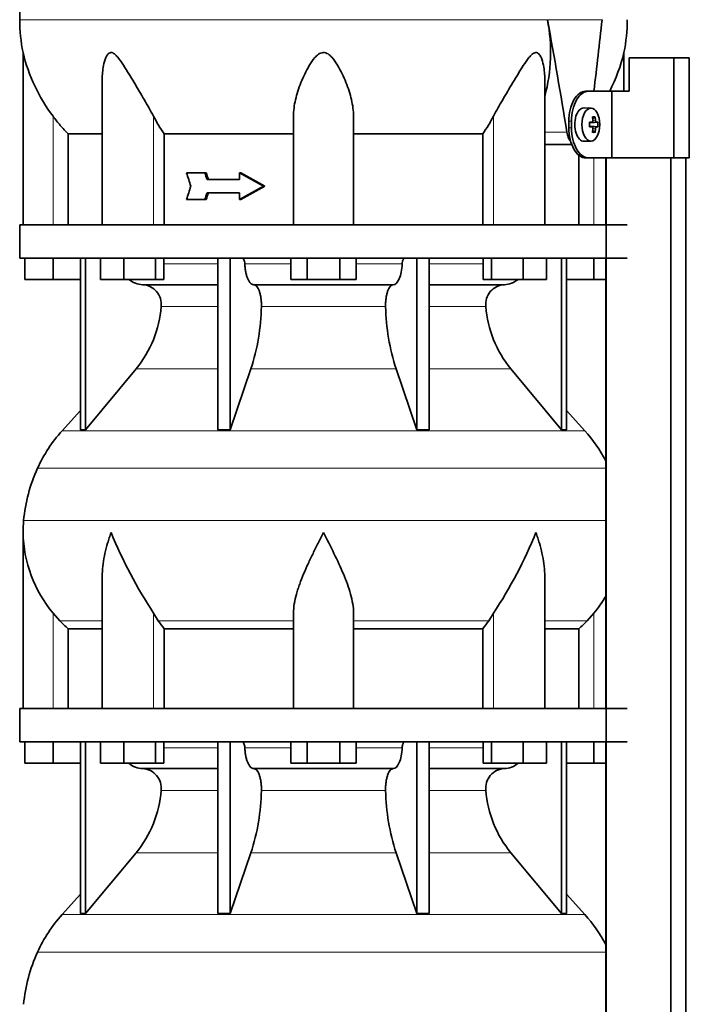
# Model space of a CAD drawing. Header units: millimetres. Extents: x 166 to 762, y -2186 to 1780.
# Tile 17 of 19: x 171 to 372, y 1029 to 1324. Entities that reach past the tile are written whole.
import ezdxf

# ---------------------------------------------------------------- set-up
doc = ezdxf.new("R2010")
doc.units = ezdxf.units.MM
for name, color, linetype in [('LOW_134-10', 7, 'Continuous'), ('M5X8_UNI7687', 7, 'Continuous'), ('VSI134_DIFFUSORE', 7, 'Continuous'), ('VSI134_TERMINALE', 7, 'Continuous'), ('VSI134_TESTATA', 7, 'Continuous')]:
    doc.layers.add(name, color=color, linetype=linetype)

# ---------------------------------------------------------------- blocks, each defined once
blk = doc.blocks.new('SE')
at = {"layer": 'LOW_134-10', "color": 7, "linetype": 'Continuous', "lineweight": 35}
for p, q in [((346.57, 1282.18), (346.57, 1262.18)), ((346.64, 1282.18), (346.64, -184.32)), ((366.02, -184.32), (366.02, 1282.18)), ((370.57, -184.32), (370.57, 1282.18)), ((346.57, 1252.18), (346.57, 1117.18)), ((346.57, 1107.18), (346.57, 972.18))]:
    blk.add_line(p, q, dxfattribs=at)
at = {"layer": 'M5X8_UNI7687', "color": 7, "linetype": 'Continuous', "lineweight": 35}
for p, q in [((342.15, 1297.11), (340.05, 1297.18)), ((341.67, 1292.81), (342.47, 1292.89)), ((344.21, 1292.88), (341.98, 1292.72)), ((343.31, 1294.52), (342.65, 1293.98)), ((342.47, 1291.47), (341.67, 1291.56)), ((344.21, 1291.49), (341.98, 1291.65)), ((343.31, 1289.85), (342.65, 1290.39)), ((340.05, 1287.18), (342.15, 1287.25))]:
    blk.add_line(p, q, dxfattribs=at)
at = {"layer": 'M5X8_UNI7687', "color": 4, "linetype": 'Continuous', "lineweight": 9}
for p, q in [((341.67, 1292.81), (342.45, 1292.89)), ((343.76, 1292.89), (341.98, 1292.72)), ((342.71, 1293.31), (343.49, 1293.39)), ((342.45, 1291.47), (341.67, 1291.56)), ((341.98, 1291.65), (343.76, 1291.47)), ((343.49, 1290.98), (342.7, 1291.05))]:
    blk.add_line(p, q, dxfattribs=at)
at = {"layer": 'M5X8_UNI7687', "color": 7, "linetype": 'Continuous', "lineweight": 35}
blk.add_arc((334.96, 1292.18), 9.27, 355.7167, 4.2833, dxfattribs=at)
for centre, major_axis, ratio, start_param, end_param in [((340, 1292.18), (0, 5), 0.544639, 0, 3.159643), ((334.81, 1292.03), (9.97, 0.73), 0.047468, 0.695348, 0.809907), ((338.32, 1292.18), (0, -9.26), 0.361923, 1.49595, 1.645642), ((341.99, 1293.22), (-0.975, -0.099), 0.510424, 1.182652, 1.511361), ((336.65, 1289.12), (7.92, 4.79), 0.318449, 0.410036, 0.559729), ((334.9, 1292.18), (0, 10), 0.788011, 4.833518, 4.948078), ((334.73, 1292.18), (0, 10), 0.882948, 4.833518, 4.948078), ((334.81, 1292.03), (9.97, 0.73), 0.047468, 0.33853, 0.453089), ((334.81, 1292.34), (9.97, -0.73), 0.047468, -0.809907, -0.695348), ((341.99, 1291.15), (-0.975, 0.099), 0.510424, 4.771824, 5.100533), ((334.9, 1292.18), (0, -10), 0.788011, 1.335108, 1.449667), ((336.65, 1295.25), (7.92, -4.79), 0.318449, -0.559729, -0.410036), ((334.73, 1292.18), (0, -10), 0.882948, 1.335108, 1.449667), ((334.81, 1292.34), (9.97, -0.73), 0.047468, -0.453089, -0.33853)]:
    blk.add_ellipse(centre, major_axis=major_axis, ratio=ratio, start_param=start_param, end_param=end_param, dxfattribs=at)
blk.add_ellipse((342.1, 1292.18), major_axis=(0, -4.93), ratio=0.544639, dxfattribs=at)
for points in [[(342.45, 1292.89), (342.46, 1292.89), (342.48, 1292.9), (342.51, 1292.9), (342.54, 1292.92), (342.57, 1292.93), (342.59, 1292.95), (342.62, 1292.98), (342.64, 1293.01), (342.66, 1293.04), (342.68, 1293.08), (342.69, 1293.12), (342.7, 1293.16), (342.71, 1293.2), (342.72, 1293.25), (342.72, 1293.29), (342.72, 1293.34), (342.72, 1293.37), (342.72, 1293.39)], [(343.49, 1293.39), (343.49, 1293.37), (343.5, 1293.34), (343.51, 1293.29), (343.52, 1293.25), (343.53, 1293.2), (343.54, 1293.16), (343.56, 1293.12), (343.58, 1293.08), (343.59, 1293.04), (343.61, 1293.01), (343.63, 1292.98), (343.66, 1292.95), (343.68, 1292.93), (343.7, 1292.92), (343.72, 1292.9), (343.74, 1292.9), (343.76, 1292.89), (343.76, 1292.89)], [(342.72, 1290.98), (342.72, 1290.99), (342.72, 1291.03), (342.72, 1291.07), (342.72, 1291.12), (342.71, 1291.16), (342.7, 1291.21), (342.69, 1291.25), (342.68, 1291.29), (342.66, 1291.33), (342.64, 1291.36), (342.62, 1291.39), (342.59, 1291.41), (342.57, 1291.43), (342.54, 1291.45), (342.51, 1291.46), (342.48, 1291.47), (342.46, 1291.47), (342.45, 1291.47)], [(343.76, 1291.47), (343.76, 1291.47), (343.74, 1291.47), (343.72, 1291.46), (343.7, 1291.45), (343.68, 1291.43), (343.66, 1291.41), (343.63, 1291.39), (343.61, 1291.36), (343.59, 1291.33), (343.58, 1291.29), (343.56, 1291.25), (343.54, 1291.21), (343.53, 1291.16), (343.52, 1291.12), (343.51, 1291.07), (343.5, 1291.03), (343.49, 1290.99), (343.49, 1290.98)]]:
    blk.add_open_spline(points, degree=3, dxfattribs=at)
at = {"layer": 'VSI134_DIFFUSORE', "color": 7, "linetype": 'Continuous', "lineweight": 35}
for p, q in [((353.01, 1262.18), (171.01, 1262.18)), ((171.01, 1262.18), (171.01, 1252.18)), ((171.01, 1252.18), (353.01, 1252.18)), ((172.51, 1245.78), (172.51, 1252.18)), ((172.51, 1245.78), (172.51, 1252.18)), ((181.01, 1245.78), (181.01, 1252.18)), ((189.18, 1252.18), (189.18, 1200.73)), ((190.71, 1252.18), (190.71, 1200.73)), ((195.25, 1245.78), (195.25, 1252.18)), ((202.19, 1245.78), (202.19, 1252.18)), ((211.67, 1245.78), (211.67, 1252.18)), ((214.21, 1245.78), (214.21, 1252.18)), ((230.31, 1252.18), (230.31, 1200.73)), ((234, 1252.18), (234, 1200.73)), ((252.19, 1245.78), (252.19, 1252.18)), ((257.1, 1245.78), (257.1, 1252.18)), ((266.91, 1245.78), (266.91, 1252.18)), ((271.82, 1245.78), (271.82, 1252.18)), ((290.01, 1252.18), (290.01, 1200.73)), ((293.7, 1252.18), (293.7, 1200.73)), ((309.8, 1245.78), (309.8, 1252.18)), ((312.34, 1245.78), (312.34, 1252.18)), ((321.82, 1245.78), (321.82, 1252.18)), ((328.76, 1245.78), (328.76, 1252.18)), ((333.3, 1252.18), (333.3, 1200.73)), ((334.83, 1252.18), (334.83, 1200.73)), ((343.01, 1245.78), (343.01, 1252.18)), ((181.01, 1245.78), (172.51, 1245.78)), ((189.18, 1245.78), (181.01, 1245.78)), ((202.19, 1245.78), (195.25, 1245.78)), ((211.67, 1245.78), (202.19, 1245.78)), ((214.21, 1245.78), (211.67, 1245.78)), ((257.1, 1245.78), (252.19, 1245.78)), ((266.91, 1245.78), (257.1, 1245.78)), ((271.82, 1245.78), (266.91, 1245.78)), ((312.34, 1245.78), (309.8, 1245.78)), ((321.82, 1245.78), (312.34, 1245.78)), ((328.76, 1245.78), (321.82, 1245.78)), ((343.01, 1245.78), (334.83, 1245.78)), ((346.57, 1245.78), (343.01, 1245.78)), ((207.83, 1244.18), (230.31, 1244.18)), ((241.1, 1244.18), (282.91, 1244.18)), ((293.7, 1244.18), (316.18, 1244.18)), ((190.71, 1200.73), (205.86, 1218.94)), ((234, 1200.73), (240.28, 1218.94)), ((283.73, 1218.94), (290.01, 1200.73)), ((318.15, 1218.94), (333.3, 1200.73)), ((189.18, 1206.5), (183.71, 1200.43)), ((340.3, 1200.43), (334.83, 1206.5)), ((189.18, 1200.73), (190.71, 1200.73)), ((230.31, 1200.73), (234, 1200.73)), ((290.01, 1200.73), (293.7, 1200.73)), ((333.3, 1200.73), (334.83, 1200.73)), ((172.01, 1169.92), (172.01, 1117.18)), ((195.73, 1156.54), (195.73, 1117.18)), ((328.28, 1117.18), (328.28, 1156.54)), ((183.02, 1143.48), (181.01, 1145.78)), ((212.52, 1143.48), (211.09, 1145.78)), ((253.01, 1117.18), (253.01, 1145.78)), ((271.01, 1117.18), (271.01, 1145.78)), ((312.92, 1145.78), (311.5, 1143.48)), ((343.01, 1145.78), (340.99, 1143.48)), ((185.53, 1141.04), (195.73, 1141.04)), ((185.53, 1117.18), (185.53, 1141.04)), ((214.3, 1141.04), (253.01, 1141.04)), ((214.3, 1117.18), (214.3, 1141.04)), ((271.01, 1141.04), (309.72, 1141.04)), ((309.72, 1141.04), (309.72, 1117.18)), ((328.28, 1141.04), (338.48, 1141.04)), ((338.48, 1141.04), (338.48, 1117.18)), ((353.01, 1117.18), (171.01, 1117.18)), ((171.01, 1117.18), (171.01, 1107.18)), ((171.01, 1107.18), (353.01, 1107.18)), ((172.51, 1100.78), (172.51, 1107.18)), ((172.51, 1100.78), (172.51, 1107.18)), ((181.01, 1100.78), (181.01, 1107.18)), ((189.18, 1107.18), (189.18, 1055.73)), ((190.71, 1107.18), (190.71, 1055.73)), ((195.25, 1100.78), (195.25, 1107.18)), ((202.19, 1100.78), (202.19, 1107.18)), ((211.67, 1100.78), (211.67, 1107.18)), ((214.21, 1100.78), (214.21, 1107.18)), ((230.31, 1107.18), (230.31, 1055.73)), ((234, 1107.18), (234, 1055.73)), ((252.19, 1100.78), (252.19, 1107.18)), ((257.1, 1100.78), (257.1, 1107.18)), ((266.91, 1100.78), (266.91, 1107.18)), ((271.82, 1100.78), (271.82, 1107.18)), ((290.01, 1107.18), (290.01, 1055.73)), ((293.7, 1107.18), (293.7, 1055.73)), ((309.8, 1100.78), (309.8, 1107.18)), ((312.34, 1100.78), (312.34, 1107.18)), ((321.82, 1100.78), (321.82, 1107.18)), ((328.76, 1100.78), (328.76, 1107.18)), ((333.3, 1107.18), (333.3, 1055.73)), ((334.83, 1107.18), (334.83, 1055.73)), ((343.01, 1100.78), (343.01, 1107.18)), ((181.01, 1100.78), (172.51, 1100.78)), ((189.18, 1100.78), (181.01, 1100.78)), ((202.19, 1100.78), (195.25, 1100.78)), ((211.67, 1100.78), (202.19, 1100.78)), ((214.21, 1100.78), (211.67, 1100.78)), ((257.1, 1100.78), (252.19, 1100.78)), ((266.91, 1100.78), (257.1, 1100.78)), ((271.82, 1100.78), (266.91, 1100.78)), ((312.34, 1100.78), (309.8, 1100.78)), ((321.82, 1100.78), (312.34, 1100.78)), ((328.76, 1100.78), (321.82, 1100.78)), ((343.01, 1100.78), (334.83, 1100.78)), ((346.57, 1100.78), (343.01, 1100.78)), ((207.83, 1099.18), (230.31, 1099.18)), ((241.1, 1099.18), (282.91, 1099.18)), ((293.7, 1099.18), (316.18, 1099.18)), ((190.71, 1055.73), (205.86, 1073.94)), ((234, 1055.73), (240.28, 1073.94)), ((283.73, 1073.94), (290.01, 1055.73)), ((318.15, 1073.94), (333.3, 1055.73)), ((189.18, 1061.5), (183.71, 1055.43)), ((340.3, 1055.43), (334.83, 1061.5)), ((189.18, 1055.73), (190.71, 1055.73)), ((230.31, 1055.73), (234, 1055.73)), ((290.01, 1055.73), (293.7, 1055.73)), ((333.3, 1055.73), (334.83, 1055.73))]:
    blk.add_line(p, q, dxfattribs=at)
at = {"layer": 'VSI134_DIFFUSORE', "color": 4, "linetype": 'Continuous', "lineweight": 9}
for p, q in [((214.21, 1250.41), (230.31, 1250.41)), ((238.43, 1250.41), (252.19, 1250.41)), ((271.82, 1250.41), (285.58, 1250.41)), ((293.7, 1250.41), (309.8, 1250.41)), ((230.31, 1237.64), (213.38, 1237.64)), ((280.62, 1237.64), (243.39, 1237.64)), ((310.63, 1237.64), (293.7, 1237.64)), ((205.86, 1218.94), (230.31, 1218.94)), ((240.28, 1218.94), (283.73, 1218.94)), ((293.7, 1218.94), (318.15, 1218.94)), ((183.71, 1200.43), (340.3, 1200.43)), ((346.57, 1189.17), (176.34, 1189.17)), ((172.18, 1173.54), (346.57, 1173.54)), ((181.01, 1117.18), (181.01, 1145.78)), ((211.09, 1117.18), (211.09, 1145.78)), ((312.92, 1117.18), (312.92, 1145.78)), ((343.01, 1117.18), (343.01, 1145.78)), ((183.02, 1143.48), (195.73, 1143.48)), ((212.52, 1143.48), (253.01, 1143.48)), ((271.01, 1143.48), (311.5, 1143.48)), ((328.28, 1143.48), (340.99, 1143.48)), ((214.21, 1105.41), (230.31, 1105.41)), ((238.43, 1105.41), (252.19, 1105.41)), ((271.82, 1105.41), (285.58, 1105.41)), ((293.7, 1105.41), (309.8, 1105.41)), ((230.31, 1092.64), (213.38, 1092.64)), ((280.62, 1092.64), (243.39, 1092.64)), ((310.63, 1092.64), (293.7, 1092.64)), ((205.86, 1073.94), (230.31, 1073.94)), ((240.28, 1073.94), (283.73, 1073.94)), ((293.7, 1073.94), (318.15, 1073.94)), ((183.71, 1055.43), (340.3, 1055.43)), ((346.57, 1044.17), (176.34, 1044.17))]:
    blk.add_line(p, q, dxfattribs=at)
at = {"layer": 'VSI134_DIFFUSORE', "color": 7, "linetype": 'Continuous', "lineweight": 35}
for centre, radius, start, end in [((208.06, 1250.86), 6.68, 229.5852, 268.0094), ((315.95, 1250.86), 6.68, 271.9979, 310.3729), ((207.55, 1238.32), 5.87, 353.3223, 87.2173), ((316.44, 1238.34), 5.85, 92.5772, 186.8833), ((180.07, 1240.16), 33.4, 320.5472, 355.6594), ((178.44, 1238.84), 64.97, 342.1602, 358.9354), ((347.08, 1239.09), 66.48, 181.2569, 197.6475), ((344.04, 1240.21), 33.51, 184.3996, 219.3938), ((216.41, 1170.98), 44, 138, 155.5912), ((307.61, 1170.98), 44, 27.6842, 42), ((220.96, 1168.92), 49, 155.5912, 174.5826), ((210.51, 1169.91), 38.5, 174.5826, 180.0352), ((210.7, 1170.59), 38.7, 181.0159, 219.8906), ((336.7, 1227.45), 149.83, 202.585, 213.0327), ((201.79, 1219.81), 133.53, 326.3278, 338.0546), ((313.31, 1170.59), 38.7, 320.1094, 329.446), ((245.66, 1165.72), 39.91, 213.8601, 218.2043), ((278.38, 1165.7), 39.88, 321.7938, 326.1418), ((208.06, 1105.86), 6.68, 229.5852, 268.0094), ((315.95, 1105.86), 6.68, 271.9979, 310.3729), ((207.55, 1093.32), 5.87, 353.3223, 87.2173), ((316.44, 1093.34), 5.85, 92.5772, 186.8833), ((180.07, 1095.16), 33.4, 320.5472, 355.6594), ((178.44, 1093.84), 64.97, 342.1602, 358.9354), ((347.08, 1094.09), 66.48, 181.2569, 197.6475), ((344.04, 1095.21), 33.51, 184.3996, 219.3938), ((216.41, 1025.98), 44, 138, 155.5912), ((307.61, 1025.98), 44, 27.6842, 42), ((220.96, 1023.92), 49, 155.5912, 174.5826)]:
    blk.add_arc(centre, radius, start, end, dxfattribs=at)
for points, knots in [([(237.67, 1252.18), (237.72, 1252.18), (237.76, 1252.17), (237.86, 1252.13), (237.9, 1252.1), (238.03, 1251.97), (238.11, 1251.84), (238.25, 1251.51), (238.31, 1251.32), (238.39, 1250.89), (238.42, 1250.65), (238.43, 1250.41)], [0, 0, 0, 0, 0.125, 0.125, 0.25, 0.25, 0.5, 0.5, 0.75, 0.75, 1, 1, 1, 1]), ([(285.58, 1250.41), (285.59, 1250.65), (285.62, 1250.88), (285.68, 1251.21), (285.71, 1251.31), (285.76, 1251.5), (285.79, 1251.59), (285.86, 1251.76), (285.9, 1251.83), (285.98, 1251.95), (286.02, 1252.01), (286.11, 1252.1), (286.15, 1252.13), (286.25, 1252.17), (286.29, 1252.18), (286.34, 1252.18)], [0, 0, 0, 0, 0.25, 0.25, 0.375, 0.375, 0.5, 0.5, 0.625, 0.625, 0.75, 0.75, 0.875, 0.875, 1, 1, 1, 1]), ([(241.1, 1244.18), (240.93, 1244.18), (240.77, 1244.22), (240.53, 1244.34), (240.45, 1244.39), (240.29, 1244.5), (240.22, 1244.57), (239.99, 1244.79), (239.84, 1244.98), (239.56, 1245.43), (239.43, 1245.68), (239.19, 1246.24), (239.08, 1246.56), (238.88, 1247.23), (238.79, 1247.59), (238.64, 1248.34), (238.58, 1248.74), (238.48, 1249.56), (238.45, 1249.98), (238.43, 1250.41)], [0, 0, 0, 0, 0.125, 0.125, 0.1875, 0.1875, 0.25, 0.25, 0.375, 0.375, 0.5, 0.5, 0.625, 0.625, 0.75, 0.75, 0.875, 0.875, 1, 1, 1, 1]), ([(285.58, 1250.41), (285.5, 1248.7), (285.19, 1247.1), (284.21, 1244.83), (283.56, 1244.18), (282.91, 1244.18)], [0, 0, 0, 0, 0.5, 0.5, 1, 1, 1, 1]), ([(241.1, 1244.18), (241.18, 1244.18), (241.26, 1244.17), (241.42, 1244.13), (241.49, 1244.1), (241.73, 1243.97), (241.88, 1243.84), (242.17, 1243.5), (242.31, 1243.3), (242.5, 1242.94), (242.57, 1242.81), (242.69, 1242.53), (242.74, 1242.38), (242.9, 1241.92), (243, 1241.59), (243.12, 1241.05), (243.16, 1240.87), (243.22, 1240.49), (243.25, 1240.3), (243.33, 1239.71), (243.37, 1239.3), (243.41, 1238.47), (243.41, 1238.05), (243.39, 1237.64)], [0, 0, 0, 0, 0.0625, 0.0625, 0.125, 0.125, 0.25, 0.25, 0.375, 0.375, 0.4375, 0.4375, 0.5, 0.5, 0.625, 0.625, 0.6875, 0.6875, 0.75, 0.75, 0.875, 0.875, 1, 1, 1, 1]), ([(280.62, 1237.64), (280.6, 1238.05), (280.61, 1238.47), (280.63, 1239.09), (280.65, 1239.29), (280.68, 1239.7), (280.71, 1239.9), (280.78, 1240.49), (280.85, 1240.87), (280.97, 1241.41), (281.02, 1241.58), (281.11, 1241.92), (281.21, 1242.24), (281.32, 1242.53), (281.44, 1242.8), (281.51, 1242.94), (281.7, 1243.3), (281.84, 1243.51), (282.13, 1243.84), (282.29, 1243.97), (282.6, 1244.14), (282.75, 1244.18), (282.91, 1244.18)], [0, 0, 0, 0, 0.125, 0.125, 0.1875, 0.1875, 0.25, 0.25, 0.375, 0.375, 0.4375, 0.4375, 0.5, 0.5625, 0.5625, 0.625, 0.625, 0.75, 0.75, 0.875, 0.875, 1, 1, 1, 1]), ([(198.37, 1169.91), (198.27, 1169.65), (198.18, 1169.39), (198, 1168.86), (197.91, 1168.6), (197.66, 1167.82), (197.5, 1167.3), (197.04, 1165.74), (196.77, 1164.71), (196.32, 1162.63), (196.14, 1161.59), (195.87, 1159.54), (195.78, 1158.52), (195.74, 1157.18), (195.73, 1156.86), (195.73, 1156.53)], [0, 0, 0, 0, 0.03125, 0.03125, 0.0625, 0.0625, 0.125, 0.125, 0.25, 0.25, 0.375, 0.375, 0.5, 0.5, 0.5400162, 0.5400162, 0.5400162, 0.5400162]), ([(262.01, 1169.91), (261.87, 1169.65), (261.74, 1169.39), (261.47, 1168.86), (261.34, 1168.6), (260.94, 1167.82), (260.68, 1167.3), (259.89, 1165.74), (259.38, 1164.71), (258.36, 1162.63), (257.87, 1161.59), (256.92, 1159.54), (256.47, 1158.52), (255.62, 1156.49), (255.23, 1155.48), (254.69, 1153.98), (254.51, 1153.48), (254.19, 1152.48), (254.04, 1151.98), (253.63, 1150.5), (253.41, 1149.53), (253.1, 1147.63), (253.01, 1146.69), (253.01, 1145.78)], [0, 0, 0, 0, 0.03125, 0.03125, 0.0625, 0.0625, 0.125, 0.125, 0.25, 0.25, 0.375, 0.375, 0.5, 0.5, 0.625, 0.625, 0.6875, 0.6875, 0.75, 0.75, 0.875, 0.875, 1, 1, 1, 1]), ([(271.01, 1145.78), (271.01, 1147.61), (270.66, 1149.51), (269.56, 1153.46), (268.81, 1155.47), (266.27, 1161.55), (264.12, 1165.76), (262.01, 1169.91)], [0, 0, 0, 0, 0.25, 0.25, 0.5, 0.5, 1, 1, 1, 1]), ([(328.28, 1156.53), (328.28, 1156.87), (328.27, 1157.21), (328.19, 1159.6), (327.91, 1161.64), (327.23, 1164.72), (326.97, 1165.75), (326.52, 1167.3), (326.35, 1167.82), (326.1, 1168.6), (325.97, 1168.99), (325.83, 1169.39), (325.74, 1169.65), (325.69, 1169.78), (325.65, 1169.91)], [0.4588627, 0.4588627, 0.4588627, 0.4588627, 0.5, 0.5, 0.75, 0.75, 0.875, 0.875, 0.9375, 0.9375, 0.96875, 0.984375, 0.984375, 1, 1, 1, 1]), ([(237.67, 1107.18), (237.72, 1107.18), (237.76, 1107.17), (237.86, 1107.13), (237.9, 1107.1), (238.03, 1106.97), (238.11, 1106.84), (238.25, 1106.51), (238.31, 1106.32), (238.39, 1105.89), (238.42, 1105.65), (238.43, 1105.41)], [0, 0, 0, 0, 0.125, 0.125, 0.25, 0.25, 0.5, 0.5, 0.75, 0.75, 1, 1, 1, 1]), ([(285.58, 1105.41), (285.59, 1105.65), (285.62, 1105.88), (285.68, 1106.21), (285.71, 1106.31), (285.76, 1106.5), (285.79, 1106.59), (285.86, 1106.76), (285.9, 1106.83), (285.98, 1106.95), (286.02, 1107.01), (286.11, 1107.1), (286.15, 1107.13), (286.25, 1107.17), (286.29, 1107.18), (286.34, 1107.18)], [0, 0, 0, 0, 0.25, 0.25, 0.375, 0.375, 0.5, 0.5, 0.625, 0.625, 0.75, 0.75, 0.875, 0.875, 1, 1, 1, 1]), ([(241.1, 1099.18), (240.93, 1099.18), (240.77, 1099.22), (240.53, 1099.34), (240.45, 1099.39), (240.29, 1099.5), (240.22, 1099.57), (239.99, 1099.79), (239.84, 1099.98), (239.56, 1100.43), (239.43, 1100.68), (239.19, 1101.24), (239.08, 1101.56), (238.88, 1102.23), (238.79, 1102.59), (238.64, 1103.34), (238.58, 1103.74), (238.48, 1104.56), (238.45, 1104.98), (238.43, 1105.41)], [0, 0, 0, 0, 0.125, 0.125, 0.1875, 0.1875, 0.25, 0.25, 0.375, 0.375, 0.5, 0.5, 0.625, 0.625, 0.75, 0.75, 0.875, 0.875, 1, 1, 1, 1]), ([(285.58, 1105.41), (285.5, 1103.7), (285.19, 1102.1), (284.21, 1099.83), (283.56, 1099.18), (282.91, 1099.18)], [0, 0, 0, 0, 0.5, 0.5, 1, 1, 1, 1]), ([(241.1, 1099.18), (241.18, 1099.18), (241.26, 1099.17), (241.42, 1099.13), (241.49, 1099.1), (241.73, 1098.97), (241.88, 1098.84), (242.17, 1098.5), (242.31, 1098.3), (242.5, 1097.94), (242.57, 1097.81), (242.69, 1097.53), (242.74, 1097.38), (242.9, 1096.92), (243, 1096.59), (243.12, 1096.05), (243.16, 1095.87), (243.22, 1095.49), (243.25, 1095.3), (243.33, 1094.71), (243.37, 1094.3), (243.41, 1093.47), (243.41, 1093.05), (243.39, 1092.64)], [0, 0, 0, 0, 0.0625, 0.0625, 0.125, 0.125, 0.25, 0.25, 0.375, 0.375, 0.4375, 0.4375, 0.5, 0.5, 0.625, 0.625, 0.6875, 0.6875, 0.75, 0.75, 0.875, 0.875, 1, 1, 1, 1]), ([(280.62, 1092.64), (280.6, 1093.05), (280.61, 1093.47), (280.63, 1094.09), (280.65, 1094.29), (280.68, 1094.7), (280.71, 1094.9), (280.78, 1095.49), (280.85, 1095.87), (280.97, 1096.41), (281.02, 1096.58), (281.11, 1096.92), (281.21, 1097.24), (281.32, 1097.53), (281.44, 1097.8), (281.51, 1097.94), (281.7, 1098.3), (281.84, 1098.51), (282.13, 1098.84), (282.29, 1098.97), (282.6, 1099.14), (282.75, 1099.18), (282.91, 1099.18)], [0, 0, 0, 0, 0.125, 0.125, 0.1875, 0.1875, 0.25, 0.25, 0.375, 0.375, 0.4375, 0.4375, 0.5, 0.5625, 0.5625, 0.625, 0.625, 0.75, 0.75, 0.875, 0.875, 1, 1, 1, 1])]:
    blk.add_open_spline(points, degree=3, knots=knots, dxfattribs=at)
for points in [[(185.53, 1141.04), (184.66, 1141.82), (183.82, 1142.64), (183.02, 1143.48)], [(340.99, 1143.48), (340.19, 1142.64), (339.35, 1141.82), (338.48, 1141.04)]]:
    blk.add_open_spline(points, degree=3, dxfattribs=at)
at = {"layer": 'VSI134_TERMINALE', "color": 7, "linetype": 'Continuous', "lineweight": 35}
for p, q in [((366.9, 1312.18), (353.56, 1312.18)), ((353.56, 1312.18), (353.56, 1302.18)), ((371.58, 1312.18), (366.9, 1312.18)), ((366.9, 1282.18), (366.9, 1312.18)), ((371.58, 1282.18), (371.58, 1312.18)), ((340.52, 1302.18), (341.33, 1302.18)), ((341.33, 1302.18), (348.33, 1302.18)), ((348.33, 1302.18), (353.56, 1302.18)), ((348.33, 1282.18), (348.33, 1302.18)), ((335.46, 1291.18), (335.46, 1293.18)), ((336.26, 1291.18), (336.26, 1293.18)), ((341.33, 1282.18), (340.52, 1282.18)), ((341.33, 1282.18), (348.33, 1282.18)), ((366.9, 1282.18), (348.33, 1282.18)), ((371.58, 1282.18), (366.9, 1282.18))]:
    blk.add_line(p, q, dxfattribs=at)
at = {"layer": 'VSI134_TERMINALE', "color": 4, "linetype": 'Continuous', "lineweight": 9}
for p, q in [((335.46, 1293.18), (336.26, 1293.18)), ((336.26, 1291.18), (335.46, 1291.18))]:
    blk.add_line(p, q, dxfattribs=at)
at = {"layer": 'VSI134_TERMINALE', "color": 7, "linetype": 'Continuous', "lineweight": 35}
for points in [[(335.46, 1293.18), (335.46, 1294.37), (335.6, 1295.54), (336.14, 1297.72), (336.53, 1298.72), (337.98, 1301.21), (339.28, 1302.18), (340.52, 1302.18)], [(341.33, 1302.18), (340.7, 1302.18), (340.08, 1301.95), (338.87, 1301.05), (338.3, 1300.38), (336.85, 1297.9), (336.26, 1295.56), (336.26, 1293.18)], [(340.52, 1282.18), (339.9, 1282.18), (339.27, 1282.42), (338.07, 1283.32), (337.5, 1283.98), (336.05, 1286.47), (335.46, 1288.8), (335.46, 1291.18)], [(336.26, 1291.18), (336.26, 1289.99), (336.4, 1288.83), (336.94, 1286.65), (337.33, 1285.65), (338.78, 1283.16), (340.08, 1282.18), (341.33, 1282.18)]]:
    blk.add_open_spline(points, degree=3, knots=[0, 0, 0, 0, 0.25, 0.25, 0.5, 0.5, 1, 1, 1, 1], dxfattribs=at)
at = {"layer": 'VSI134_TESTATA', "color": 4, "linetype": 'Continuous', "lineweight": 9}
for p, q in [((171.01, 1323.6), (327.91, 1323.6)), ((329.09, 1323.6), (327.91, 1323.6)), ((181.01, 1262.18), (181.01, 1294.65)), ((211.09, 1262.18), (211.09, 1294.65)), ((312.92, 1262.18), (312.92, 1294.65)), ((328.28, 1289.89), (334.89, 1289.89)), ((343.01, 1262.18), (343.01, 1282.18))]:
    blk.add_line(p, q, dxfattribs=at)
at = {"layer": 'VSI134_TESTATA', "color": 7, "linetype": 'Continuous', "lineweight": 35}
for p, q in [((172.01, 1313.77), (172.01, 1262.18)), ((352.01, 1302.18), (352.01, 1313.77)), ((195.73, 1305.69), (195.73, 1262.18)), ((328.28, 1262.18), (328.28, 1305.69)), ((253.01, 1262.18), (253.01, 1294.65)), ((271.01, 1262.18), (271.01, 1294.65)), ((185.53, 1262.18), (185.53, 1289.37)), ((185.53, 1289.37), (195.73, 1289.37)), ((214.3, 1289.37), (253.01, 1289.37)), ((214.3, 1262.18), (214.3, 1289.37)), ((271.01, 1289.37), (309.72, 1289.37)), ((309.72, 1289.37), (309.72, 1262.18)), ((328.28, 1286.18), (336.37, 1286.18)), ((338.48, 1283.05), (338.48, 1262.18)), ((226.48, 1277.68), (220.99, 1277.68)), ((226.86, 1277.68), (226.48, 1277.68)), ((237.22, 1277.68), (236.84, 1277.68)), ((236.84, 1277.68), (236.84, 1275.68)), ((236.84, 1275.68), (227.13, 1275.68)), ((244.48, 1273.68), (244.09, 1273.68)), ((226.48, 1269.68), (220.99, 1269.68)), ((226.86, 1269.68), (226.48, 1269.68)), ((236.84, 1271.68), (227.13, 1271.68)), ((236.84, 1271.68), (236.84, 1269.68)), ((237.22, 1269.68), (236.84, 1269.68))]:
    blk.add_line(p, q, dxfattribs=at)
for centre, radius, start, end in [((219.87, 1323.6), 48.86, 180.0008, 191.6142), ((279.1, 1313.85), 50.93, 344.9527, 11.0394), ((304.15, 1323.6), 48.86, 348.3855, 0.003), ((222.26, 1325.75), 51.67, 193.411, 217.0092), ((301.75, 1325.75), 51.67, 332.8548, 346.589), ((253.93, 1316.99), 48.31, 207.5468, 214.8794), ((270.09, 1316.99), 48.3, 325.12, 332.4538)]:
    blk.add_arc(centre, radius, start, end, dxfattribs=at)
for centre, major_axis, ratio, start_param, end_param in [((262.01, 1267.52), (-52.11, 339.42), 0.219797, -1.538622, -1.438638), ((262.01, 1267.52), (52.11, 339.42), 0.219797, -1.434831, -1.371171), ((479.41, 1243.99), (-237.03, 601.65), 0.359605, 1.374595, 1.381187), ((485.35, 1260.59), (-242.55, 615.67), 0.359595, 1.402583, 1.4058), ((482.42, 1260.6), (-239.38, 607.63), 0.359584, 1.402231, 1.405491), ((262.01, 1280.35), (-77.73, 39.62), 0.163128, 1.3252, 1.422004), ((262.01, 1280.35), (-76.74, 39.11), 0.163128, 1.326035, 1.424113), ((479.41, 1303.37), (-237.03, -601.65), 0.359605, -1.381187, -1.374596), ((262.01, 1267.02), (-77.73, -39.62), 0.163128, -1.422004, -1.3252), ((262.01, 1267.02), (-76.74, -39.11), 0.163128, -1.424113, -1.326035), ((485.38, 1286.77), (-242.57, -615.71), 0.359617, -1.405787, -1.402569), ((482.42, 1286.77), (-239.38, -607.63), 0.359584, -1.405491, -1.402231)]:
    blk.add_ellipse(centre, major_axis=major_axis, ratio=ratio, start_param=start_param, end_param=end_param, dxfattribs=at)
for points, knots in [([(183.52, 1398.87), (182.62, 1396.92), (181.07, 1393.5), (178.61, 1387.69), (176.52, 1381.7), (174.89, 1375.52), (173.67, 1369.28), (172.78, 1363.04), (171.96, 1355.1), (171.38, 1345.52), (171.1, 1334.22), (171.04, 1327.47), (171.02, 1323.6)], [0, 0, 0, 0, 0.075828, 0.157662, 0.24065, 0.323649, 0.406117, 0.487779, 0.568882, 0.716697, 0.863346, 1, 1, 1, 1]), ([(211.09, 1294.65), (210.24, 1296.29), (209.29, 1297.95), (207.32, 1301.35), (206.29, 1303.09), (204.22, 1306.53), (203.19, 1308.26), (201.55, 1310.77), (200.99, 1311.6), (200.07, 1312.7), (199.76, 1313.05), (199.06, 1313.6), (198.68, 1313.78), (197.96, 1313.75), (197.65, 1313.54), (197.16, 1312.96), (196.97, 1312.61), (196.49, 1311.5), (196.27, 1310.67), (195.84, 1308.49), (195.73, 1307.09), (195.73, 1305.69)], [0, 0, 0, 0, 0.125, 0.125, 0.25, 0.25, 0.375, 0.375, 0.4375, 0.4375, 0.46875, 0.46875, 0.5, 0.5, 0.53125, 0.53125, 0.5625, 0.5625, 0.625, 0.625, 0.7271447, 0.7271447, 0.7271447, 0.7271447]), ([(271.01, 1294.65), (271.01, 1296.29), (270.77, 1297.95), (269.98, 1301.35), (269.42, 1303.09), (268.04, 1306.53), (267.24, 1308.26), (265.72, 1310.77), (265.17, 1311.6), (264.16, 1312.7), (263.8, 1313.05), (262.95, 1313.6), (262.45, 1313.78), (261.43, 1313.75), (260.95, 1313.54), (260.11, 1312.96), (259.76, 1312.61), (258.77, 1311.5), (258.23, 1310.67), (256.74, 1308.19), (255.94, 1306.47), (254.57, 1303.01), (254.02, 1301.31), (253.24, 1297.95), (253.01, 1296.27), (253.01, 1294.65)], [0, 0, 0, 0, 0.125, 0.125, 0.25, 0.25, 0.375, 0.375, 0.4375, 0.4375, 0.46875, 0.46875, 0.5, 0.5, 0.53125, 0.53125, 0.5625, 0.5625, 0.625, 0.625, 0.75, 0.75, 0.875, 0.875, 1, 1, 1, 1]), ([(328.28, 1305.69), (328.28, 1307.12), (328.17, 1308.54), (327.72, 1310.77), (327.5, 1311.6), (326.99, 1312.7), (326.79, 1313.05), (326.28, 1313.6), (325.96, 1313.78), (325.23, 1313.75), (324.86, 1313.54), (324.17, 1312.96), (323.86, 1312.61), (322.95, 1311.5), (322.4, 1310.67), (320.78, 1308.19), (319.75, 1306.47), (317.68, 1303.01), (316.67, 1301.31), (314.72, 1297.95), (313.76, 1296.27), (312.92, 1294.65)], [0.2712662, 0.2712662, 0.2712662, 0.2712662, 0.375, 0.375, 0.4375, 0.4375, 0.46875, 0.46875, 0.5, 0.5, 0.53125, 0.53125, 0.5625, 0.5625, 0.625, 0.625, 0.75, 0.75, 0.875, 0.875, 1, 1, 1, 1]), ([(185.53, 1289.37), (184.71, 1290.2), (183.92, 1291.06), (182.41, 1292.82), (181.69, 1293.72), (181.01, 1294.65)], [0, 0, 0, 0, 0.5, 0.5, 1, 1, 1, 1]), ([(336.04, 1287.11), (336.01, 1287.14), (335.98, 1287.18), (335.83, 1287.38), (335.71, 1287.57), (335.49, 1287.96), (335.39, 1288.17), (335.21, 1288.63), (335.13, 1288.87), (334.99, 1289.37), (334.94, 1289.62), (334.89, 1289.89)], [0.4721333, 0.4721333, 0.4721333, 0.4721333, 0.5, 0.5, 0.625, 0.625, 0.75, 0.75, 0.875, 0.875, 1, 1, 1, 1])]:
    blk.add_open_spline(points, degree=3, knots=knots, dxfattribs=at)
at = {"layer": 'VSI134_TESTATA', "color": 4, "linetype": 'Continuous', "lineweight": 9}
blk.add_rational_spline([(327.91, 1323.6), (335.29, 1323.61), (341.2, 1323.61), (345.46, 1323.61)], [1, 0.989771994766, 0.989771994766, 1], degree=3, dxfattribs=at)

msp = doc.modelspace()

# ---------------------------------------------------------------- block references
msp.add_blockref('SE', (0, 0))

doc.saveas('drawing.dxf')
